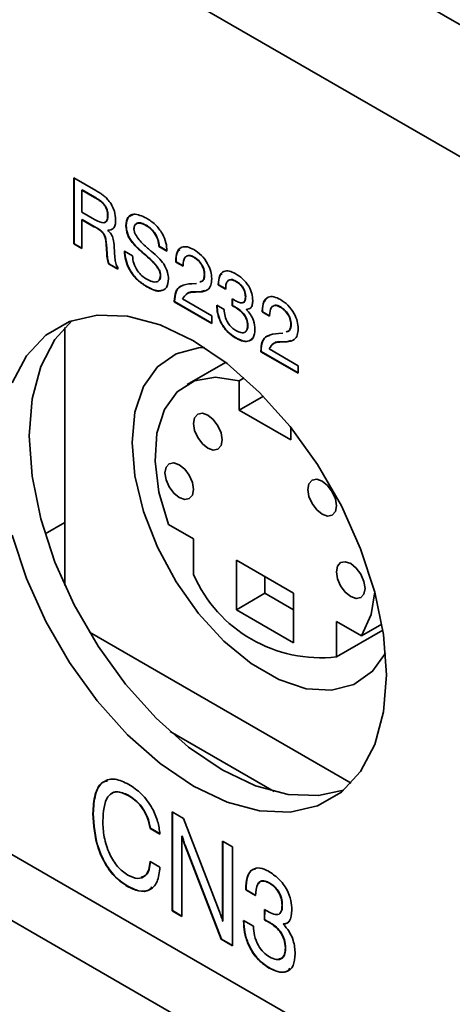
# Model space of a CAD drawing. Header units: millimetres. Extents: x 15 to 187, y 49 to 265.
# Tile 31 of 62: x 134 to 141, y 178 to 194. Entities that reach past the tile are written whole.
import ezdxf

# ---------------------------------------------------------------- set-up
doc = ezdxf.new("R2010")
doc.units = ezdxf.units.MM

msp = doc.modelspace()

# ---------------------------------------------------------------- linework, layer by layer
at = {"color": 7, "linetype": 'Continuous', "lineweight": 35}
for p, q in [((147.8764, 190.0712), (112.0497, 210.7536)), ((147.8764, 187.894), (110.1641, 209.6649)), ((106.3929, 196.0555), (151.6477, 169.9304)), ((106.3929, 194.9668), (151.6477, 168.8417)), ((147.8764, 172.1075), (110.1641, 193.8784)), ((134.7315, 191.4541), (135.0926, 191.2457)), ((134.7315, 190.3654), (134.7315, 191.4541)), ((134.7362, 190.3681), (134.7362, 191.4514)), ((134.8679, 191.2552), (134.8632, 191.2525)), ((134.8632, 191.2525), (134.8632, 190.8896)), ((135.0724, 191.1317), (134.8632, 191.2525)), ((135.0771, 191.1344), (134.8679, 191.2552)), ((135.0771, 191.1344), (135.0724, 191.1317)), ((134.8632, 190.8896), (135.0724, 190.7688)), ((134.8692, 190.7659), (134.8645, 190.7632)), ((134.8645, 190.7632), (134.8645, 190.2886)), ((135.0628, 190.6487), (134.8645, 190.7632)), ((135.0675, 190.6515), (134.8692, 190.7659)), ((135.2922, 190.8364), (135.2875, 190.8337)), ((135.0675, 190.6515), (135.0628, 190.6487)), ((135.2947, 190.5927), (135.29, 190.59)), ((135.5944, 190.6685), (135.5897, 190.6658)), ((135.9251, 190.6728), (135.9204, 190.6701)), ((134.7362, 190.3681), (134.7315, 190.3654)), ((134.8645, 190.2886), (134.7315, 190.3654)), ((134.8645, 190.2941), (134.7362, 190.3681)), ((135.2681, 190.3581), (135.2634, 190.3554)), ((135.2745, 190.2046), (135.2634, 190.3554)), ((135.2792, 190.2073), (135.2681, 190.3581)), ((135.3963, 190.3238), (135.408, 190.1343)), ((136.1384, 190.3257), (136.1336, 190.323)), ((136.2666, 190.2469), (136.1336, 190.323)), ((136.2713, 190.2496), (136.1384, 190.3257)), ((135.2792, 190.2073), (135.2745, 190.2046)), ((135.2745, 190.2), (135.2745, 190.2046)), ((135.2792, 190.2027), (135.2745, 190.2)), ((135.2792, 190.2027), (135.2792, 190.2073)), ((135.5655, 190.2468), (135.6985, 190.1701)), ((135.9123, 190.1854), (135.9076, 190.1826)), ((135.9334, 190.1675), (135.9287, 190.1648)), ((136.7116, 190.149), (136.7068, 190.1463)), ((135.3081, 190.038), (135.3034, 190.0353)), ((135.4568, 189.9467), (135.3034, 190.0353)), ((135.4568, 189.9522), (135.3081, 190.038)), ((135.4568, 189.9775), (135.4568, 189.9467)), ((136.4164, 190.0863), (136.4117, 190.0836)), ((136.4117, 190.0655), (136.4117, 190.0836)), ((136.4164, 190.0682), (136.4117, 190.0655)), ((136.5325, 189.9957), (136.4117, 190.0655)), ((136.4164, 190.0682), (136.4164, 190.0863)), ((136.5325, 190.0011), (136.4164, 190.0682)), ((136.5325, 190.0079), (136.5325, 189.9957)), ((136.1625, 189.8496), (136.1578, 189.8469)), ((136.8878, 189.8637), (136.8831, 189.8609)), ((135.937, 189.661), (135.9323, 189.6582)), ((136.6776, 189.7087), (136.7529, 189.7138)), ((137.1174, 189.6988), (137.1127, 189.6961)), ((137.1127, 189.6887), (137.1127, 189.6961)), ((137.1174, 189.6914), (137.1127, 189.6887)), ((137.2336, 189.6189), (137.1127, 189.6887)), ((137.1174, 189.6914), (137.1174, 189.6988)), ((137.2383, 189.6216), (137.1174, 189.6914)), ((137.4088, 189.7465), (137.4041, 189.7438)), ((136.5242, 189.4561), (137.0039, 189.1792)), ((136.7422, 189.573), (136.7374, 189.5703)), ((136.8126, 189.5718), (136.7374, 189.5703)), ((136.8173, 189.5746), (136.7422, 189.573)), ((136.8173, 189.5746), (136.8126, 189.5718)), ((136.8848, 189.5955), (136.8173, 189.5746)), ((137.3416, 189.3439), (137.3422, 189.4598)), ((137.3463, 189.3466), (137.3469, 189.4568)), ((137.5647, 189.4949), (137.5599, 189.4922)), ((136.3922, 189.4207), (136.3875, 189.4179)), ((136.3875, 189.4094), (136.3875, 189.4179)), ((136.3922, 189.4122), (136.3875, 189.4094)), ((137.0039, 189.0536), (136.3875, 189.4094)), ((136.3922, 189.4122), (136.3922, 189.4207)), ((137.0039, 189.059), (136.3922, 189.4122)), ((137.0885, 189.3537), (137.2094, 189.2839)), ((137.0885, 189.346), (137.0885, 189.3537)), ((137.0933, 189.3488), (137.0885, 189.346)), ((137.0933, 189.3488), (137.0933, 189.3509)), ((137.3463, 189.3466), (137.3416, 189.3439)), ((137.346, 189.342), (137.3416, 189.3439)), ((137.3507, 189.3447), (137.346, 189.342)), ((137.3507, 189.3447), (137.3463, 189.3466)), ((137.4111, 189.3125), (137.4064, 189.3097)), ((137.5779, 189.2869), (137.5732, 189.2841)), ((138.1379, 189.3256), (138.1331, 189.3229)), ((137.0039, 189.1792), (137.0039, 189.0536)), ((137.8427, 189.2629), (137.838, 189.2602)), ((137.838, 189.2421), (137.838, 189.2602)), ((137.8427, 189.2448), (137.838, 189.2421)), ((137.9588, 189.1723), (137.838, 189.2421)), ((137.8427, 189.2448), (137.8427, 189.2629)), ((137.9588, 189.1777), (137.8427, 189.2448)), ((137.9588, 189.1845), (137.9588, 189.1723)), ((134.5828, 188.9885), (134.5828, 184.7282)), ((137.6009, 189.0247), (137.5962, 189.022)), ((138.3141, 189.0403), (138.3094, 189.0375)), ((137.3971, 188.8181), (137.3924, 188.8153)), ((138.1039, 188.8853), (138.1792, 188.8904)), ((138.1685, 188.7496), (138.1637, 188.7469)), ((138.2389, 188.7485), (138.1637, 188.7469)), ((138.2436, 188.7512), (138.1685, 188.7496)), ((138.2436, 188.7512), (138.2389, 188.7485)), ((138.3111, 188.7721), (138.2436, 188.7512)), ((137.8185, 188.5973), (137.8138, 188.5945)), ((137.8138, 188.586), (137.8138, 188.5945)), ((137.8185, 188.5888), (137.8138, 188.586)), ((138.4302, 188.2302), (137.8138, 188.586)), ((137.8185, 188.5888), (137.8185, 188.5973)), ((138.4302, 188.2356), (137.8185, 188.5888)), ((137.9505, 188.6327), (138.4302, 188.3558)), ((137.229, 188.4106), (136.5994, 188.0471)), ((138.4302, 188.3558), (138.4302, 188.2302)), ((137.4584, 188.1069), (137.5389, 188.1533)), ((137.4584, 187.6206), (137.4584, 188.1069)), ((137.4584, 187.6206), (137.8558, 187.85)), ((138.3069, 187.1308), (137.4584, 187.6206)), ((138.3069, 187.1308), (138.3069, 187.3385)), ((134.2574, 185.5814), (134.5828, 185.7692)), ((136.7042, 185.4975), (136.291, 185.736)), ((136.7042, 184.9108), (136.7042, 185.4975)), ((138.3541, 184.5995), (137.4113, 185.1438)), ((137.4113, 185.1438), (137.4113, 184.3272)), ((137.8827, 184.8716), (137.8827, 184.5993)), ((137.8827, 184.5993), (137.4113, 184.3272)), ((137.8827, 184.5993), (138.3541, 184.3272)), ((138.3541, 183.7829), (138.3541, 184.5995)), ((137.4113, 184.3272), (138.3541, 183.7829)), ((139.0612, 184.1368), (139.4743, 183.8983)), ((139.0612, 183.5501), (139.0612, 184.1368)), ((139.4743, 183.8983), (139.8105, 184.0924)), ((134.9872, 183.9574), (139.3011, 181.467)), ((139.0612, 183.5501), (139.827, 183.9921)), ((136.318, 182.3182), (138.0331, 181.3281)), ((135.6318, 181.267), (135.6271, 181.2643)), ((135.0499, 180.9686), (135.0452, 180.9658)), ((136.3506, 180.9931), (136.5382, 180.8849)), ((136.3506, 179.36), (136.3506, 180.9931)), ((136.3553, 179.3628), (136.3553, 180.9904)), ((136.5382, 180.8849), (137.1274, 179.3585)), ((135.9927, 180.7236), (135.988, 180.7209)), ((136.1512, 180.6267), (135.988, 180.7209)), ((136.1559, 180.6294), (135.9927, 180.7236)), ((136.5185, 180.5922), (136.5138, 180.5894)), ((136.5138, 180.5894), (136.5138, 179.2658)), ((137.1846, 180.5117), (137.3478, 180.4175)), ((137.1846, 179.188), (137.1846, 180.5117)), ((136.5655, 180.4443), (136.5608, 180.4416)), ((137.1623, 178.8915), (136.5608, 180.4416)), ((137.167, 178.8942), (136.5655, 180.4443)), ((137.1893, 179.1908), (137.1893, 180.5089)), ((137.3478, 180.4175), (137.3478, 178.7844)), ((135.988, 180.1765), (136.1512, 180.0823)), ((135.6202, 179.7662), (135.6155, 179.7635)), ((137.5701, 179.7195), (137.5654, 179.7167)), ((137.5654, 179.7056), (137.5654, 179.7167)), ((137.5701, 179.7083), (137.5654, 179.7056)), ((137.7286, 179.6114), (137.5654, 179.7056)), ((137.5701, 179.7083), (137.5701, 179.7195)), ((137.7333, 179.6141), (137.5701, 179.7083)), ((137.9608, 179.8178), (137.956, 179.8151)), ((137.8725, 179.2094), (137.8733, 179.3832)), ((137.8772, 179.2121), (137.878, 179.3803)), ((138.1684, 179.4555), (138.1637, 179.4528)), ((136.3553, 179.3628), (136.3506, 179.36)), ((136.5138, 179.2658), (136.3506, 179.36)), ((136.5138, 179.2713), (136.3553, 179.3628)), ((137.8772, 179.2121), (137.8725, 179.2094)), ((137.8831, 179.2096), (137.8772, 179.2121)), ((137.1893, 179.1908), (137.1846, 179.188)), ((137.5291, 179.2031), (137.6923, 179.1089)), ((137.5291, 179.1917), (137.5291, 179.2031)), ((137.5338, 179.1944), (137.5291, 179.1917)), ((137.5338, 179.1944), (137.5338, 179.2004)), ((137.8784, 179.2069), (137.8725, 179.2094)), ((137.8831, 179.2096), (137.8784, 179.2069)), ((137.9653, 179.1661), (137.9606, 179.1634)), ((138.1882, 179.1434), (138.1835, 179.1407)), ((137.167, 178.8942), (137.1623, 178.8915)), ((137.3478, 178.7844), (137.1623, 178.8915)), ((137.3478, 178.7898), (137.167, 178.8942)), ((138.2228, 178.7502), (138.2181, 178.7475)), ((137.9457, 178.4237), (137.941, 178.421))]:
    msp.add_line(p, q, dxfattribs=at)
at = {"color": 7, "linetype": 'Continuous', "lineweight": 35, "flags": 128}
for points in [[(136.7042, 181.415), (137.2567, 181.1519), (137.7925, 181.0084), (138.2952, 180.9889), (138.7495, 181.0939), (139.1417, 181.3204), (139.4598, 181.6614), (139.6942, 182.1066), (139.8378, 182.6424), (139.8861, 183.2526), (139.8378, 183.9185), (139.6942, 184.6201), (139.4598, 185.3359), (139.1417, 186.0442), (138.7495, 186.7235), (138.2952, 187.3532), (137.7925, 187.914), (137.2567, 188.3891), (136.7042, 188.7639), (136.1516, 189.0271), (135.6159, 189.1706), (135.1132, 189.1901), (134.6588, 189.085), (134.2666, 188.8585), (133.9485, 188.5175), (133.7141, 188.0723)], [(134.7024, 189.1013), (134.4199, 188.7896), (134.1855, 188.3445), (134.0419, 187.8087), (133.9936, 187.1985), (134.0419, 186.5326), (134.1855, 185.831), (134.4199, 185.1152), (134.738, 184.4069), (135.1302, 183.7276), (135.5846, 183.0979), (136.0873, 182.537), (136.623, 182.062), (137.1756, 181.6872), (137.7281, 181.424), (138.2639, 181.2805), (138.7666, 181.261), (139.1773, 181.3498)], [(136.8842, 188.6541), (136.7867, 188.6491), (136.4159, 188.5521), (136.1093, 188.3358), (135.8802, 188.0098), (135.7385, 187.5883), (135.6906, 187.0897), (135.7385, 186.5357), (135.8802, 185.9507), (136.1093, 185.3602), (136.4159, 184.7899), (136.7867, 184.2648), (137.2053, 183.8079), (137.6535, 183.4391), (138.1118, 183.1746), (138.56, 183.0258), (138.9787, 182.9994), (139.3494, 183.0964), (139.6561, 183.3126), (139.8716, 183.6119)], [(136.291, 185.736), (136.1344, 186.271), (136.0694, 186.7826), (136.0995, 187.2439), (136.2231, 187.6307), (136.4338, 187.9228), (136.7205, 188.1049), (137.0681, 188.1673), (137.4584, 188.1069)], [(137.1756, 187.1306), (137.1576, 187.2452), (137.1065, 187.363), (137.0301, 187.4661), (136.9399, 187.5389), (136.8497, 187.5702), (136.7732, 187.5554), (136.7221, 187.4966), (136.7042, 187.4028), (136.7221, 187.2883), (136.7732, 187.1705), (136.8497, 187.0673), (136.9399, 186.9945), (137.0301, 186.9632), (137.1065, 186.978), (137.1576, 187.0368), (137.1756, 187.1306)], [(136.7042, 186.3141), (136.6862, 186.4286), (136.6351, 186.5464), (136.5587, 186.6495), (136.4685, 186.7223), (136.3783, 186.7537), (136.3018, 186.7388), (136.2507, 186.68), (136.2328, 186.5862), (136.2507, 186.4717), (136.3018, 186.3539), (136.3783, 186.2507), (136.4685, 186.1779), (136.5587, 186.1466), (136.6351, 186.1615), (136.6862, 186.2203), (136.7042, 186.3141)], [(139.0612, 186.0421), (139.0432, 186.1566), (138.9921, 186.2744), (138.9157, 186.3776), (138.8255, 186.4503), (138.7353, 186.4817), (138.6588, 186.4668), (138.6077, 186.408), (138.5898, 186.3142), (138.6077, 186.1997), (138.6588, 186.0819), (138.7353, 185.9788), (138.8255, 185.906), (138.9157, 185.8746), (138.9921, 185.8895), (139.0432, 185.9483), (139.0612, 186.0421)], [(133.7141, 185.5589), (133.9485, 184.8431), (134.2666, 184.1348), (134.6588, 183.4554), (135.1132, 182.8258), (135.6159, 182.2649), (136.1516, 181.7898), (136.7042, 181.415)], [(139.5326, 184.6812), (139.5146, 184.7958), (139.4636, 184.9136), (139.3871, 185.0167), (139.2969, 185.0895), (139.2067, 185.1208), (139.1302, 185.106), (139.0791, 185.0472), (139.0612, 184.9534), (139.0791, 184.8389), (139.1302, 184.7211), (139.2067, 184.6179), (139.2969, 184.5451), (139.3871, 184.5138), (139.4636, 184.5286), (139.5146, 184.5874), (139.5326, 184.6812)], [(139.6927, 184.6258), (139.631, 184.2525), (139.4743, 183.8983)]]:
    msp.add_lwpolyline(points, dxfattribs=at)
at = {"color": 7, "linetype": 'Continuous', "lineweight": 35}
msp.add_arc((138.8026, 185.824), 2.2885, 203.51756, 276.48782, dxfattribs=at)
for points, knots in [([(135.0926, 191.2457), (135.1165, 191.2316), (135.156, 191.2085), (135.2106, 191.1721), (135.2565, 191.1353), (135.2847, 191.1042), (135.2989, 191.0886)], [0, 0, 0, 0, 0.34020057, 0.56029865, 0.78016673, 1, 1, 1, 1]), ([(135.2875, 190.8337), (135.2859, 190.8643), (135.2833, 190.9103), (135.2553, 190.9773), (135.19, 191.0634), (135.1247, 191.1014), (135.0724, 191.1317)], [0, 0, 0, 0, 0.2499136, 0.3751179, 0.5002848, 1, 1, 1, 1]), ([(135.2922, 190.8364), (135.2906, 190.867), (135.288, 190.913), (135.2601, 190.98), (135.1947, 191.0661), (135.1294, 191.1041), (135.0771, 191.1344)], [0, 0, 0, 0, 0.2499136, 0.3751179, 0.5002848, 1, 1, 1, 1]), ([(135.2989, 191.0886), (135.3199, 191.0604), (135.3618, 191.0041), (135.4109, 190.8853), (135.4169, 190.8071), (135.4205, 190.7593)], [0, 0, 0, 0, 0.280382, 0.560589, 1, 1, 1, 1]), ([(135.0724, 190.7688), (135.1266, 190.7387), (135.1944, 190.701), (135.2569, 190.722), (135.2835, 190.7599), (135.2859, 190.8042), (135.2875, 190.8337)], [0, 0, 0, 0, 0.4986779, 0.6240625, 0.7495587, 1, 1, 1, 1]), ([(135.2371, 190.7192), (135.2451, 190.7212), (135.2637, 190.726), (135.2879, 190.7632), (135.2905, 190.8072), (135.2922, 190.8364)], [0, 0, 0, 0, 0.2004604, 0.4673643, 1, 1, 1, 1]), ([(135.4205, 190.7593), (135.419, 190.7318), (135.4159, 190.6766), (135.3782, 190.6025), (135.3234, 190.5947), (135.29, 190.59)], [0, 0, 0, 0, 0.2811417, 0.5617649, 1, 1, 1, 1]), ([(135.5897, 190.6658), (135.5957, 190.7157), (135.6077, 190.8157), (135.7368, 190.8792), (135.8558, 190.8245), (135.9285, 190.791)], [0, 0, 0, 0, 0.2800815, 0.5602487, 1, 1, 1, 1]), ([(135.5944, 190.6685), (135.5996, 190.7204), (135.6089, 190.8147), (135.6766, 190.8367), (135.707, 190.8466)], [0, 0, 0, 0, 0.5504027, 1, 1, 1, 1]), ([(135.9285, 190.791), (135.9766, 190.7597), (136.0724, 190.6974), (136.1909, 190.5458), (136.2576, 190.3827), (136.2636, 190.2922), (136.2666, 190.2469)], [0, 0, 0, 0, 0.2806505, 0.5597011, 0.7794924, 1, 1, 1, 1]), ([(135.2634, 190.3554), (135.2609, 190.3855), (135.2572, 190.4307), (135.241, 190.496), (135.1818, 190.5889), (135.1157, 190.6221), (135.0628, 190.6487)], [0, 0, 0, 0, 0.25103672, 0.37642968, 0.50033253, 1, 1, 1, 1]), ([(135.2681, 190.3581), (135.2656, 190.3883), (135.2619, 190.4334), (135.2457, 190.4987), (135.1865, 190.5916), (135.1205, 190.6248), (135.0675, 190.6515)], [0, 0, 0, 0, 0.25103672, 0.37642968, 0.50033253, 1, 1, 1, 1]), ([(135.29, 190.59), (135.3102, 190.5699), (135.3504, 190.5298), (135.3904, 190.4275), (135.394, 190.3632), (135.3963, 190.3238)], [0, 0, 0, 0, 0.2800074, 0.5582758, 1, 1, 1, 1]), ([(135.9076, 190.1826), (135.8335, 190.2459), (135.7409, 190.325), (135.6456, 190.4522), (135.5989, 190.5502), (135.5934, 190.6196), (135.5897, 190.6658)], [0, 0, 0, 0, 0.5009429, 0.6261882, 0.7512681, 1, 1, 1, 1]), ([(135.9123, 190.1854), (135.8382, 190.2486), (135.7456, 190.3278), (135.6503, 190.4549), (135.6036, 190.553), (135.5981, 190.6223), (135.5944, 190.6685)], [0, 0, 0, 0, 0.5009429, 0.6261882, 0.7512681, 1, 1, 1, 1]), ([(135.9204, 190.6701), (135.8944, 190.6835), (135.8424, 190.7102), (135.7754, 190.7128), (135.7294, 190.6791), (135.7249, 190.6342), (135.7227, 190.6117)], [0, 0, 0, 0, 0.2810068, 0.5608592, 0.7803651, 1, 1, 1, 1]), ([(135.7227, 190.6117), (135.724, 190.5967), (135.7267, 190.5667), (135.7543, 190.502), (135.8265, 190.4028), (135.898, 190.3391), (135.9457, 190.2967)], [0, 0, 0, 0, 0.1247901, 0.2498143, 0.4994931, 1, 1, 1, 1]), ([(135.9251, 190.6728), (135.8994, 190.6858), (135.848, 190.7117), (135.7846, 190.7189), (135.7621, 190.6957), (135.7548, 190.6881)], [0, 0, 0, 0, 0.4037948, 0.8059308, 1, 1, 1, 1]), ([(136.1336, 190.323), (136.1296, 190.3603), (136.1214, 190.4348), (136.0643, 190.546), (135.9918, 190.6246), (135.9442, 190.6549), (135.9204, 190.6701)], [0, 0, 0, 0, 0.28026567, 0.55888712, 0.77909559, 1, 1, 1, 1]), ([(136.1384, 190.3257), (136.1343, 190.363), (136.1261, 190.4375), (136.069, 190.5487), (135.9965, 190.6273), (135.949, 190.6576), (135.9251, 190.6728)], [0, 0, 0, 0, 0.28026567, 0.55888712, 0.77909559, 1, 1, 1, 1]), ([(135.9457, 190.2967), (135.9552, 190.2885), (135.9721, 190.2737), (135.9891, 190.2592), (135.9965, 190.2528)], [0, 0, 0, 0, 0.5599994, 1, 1, 1, 1]), ([(136.4117, 190.0836), (136.415, 190.1345), (136.4215, 190.236), (136.4971, 190.3182), (136.6022, 190.3241), (136.6738, 190.2882), (136.7097, 190.2703)], [0, 0, 0, 0, 0.2804511, 0.5593623, 0.779308, 1, 1, 1, 1]), ([(136.4164, 190.0863), (136.4175, 190.1401), (136.4192, 190.2206), (136.4623, 190.2577), (136.4767, 190.2701)], [0, 0, 0, 0, 0.6682302, 1, 1, 1, 1]), ([(136.7097, 190.2703), (136.7518, 190.2424), (136.8358, 190.1867), (136.9371, 190.0513), (136.9961, 189.9091), (137.0013, 189.8298), (137.0039, 189.7901)], [0, 0, 0, 0, 0.2804405, 0.5596806, 0.7795919, 1, 1, 1, 1]), ([(135.3034, 190.0353), (135.2948, 190.067), (135.2795, 190.1238), (135.276, 190.1767), (135.2745, 190.2)], [0, 0, 0, 0, 0.5584111, 1, 1, 1, 1]), ([(135.3081, 190.038), (135.2995, 190.0697), (135.2842, 190.1265), (135.2807, 190.1794), (135.2792, 190.2027)], [0, 0, 0, 0, 0.5584111, 1, 1, 1, 1]), ([(135.408, 190.1343), (135.4101, 190.1056), (135.4129, 190.0656), (135.4327, 190.0088), (135.4487, 189.9879), (135.4568, 189.9775)], [0, 0, 0, 0, 0.5606769, 0.7806542, 1, 1, 1, 1]), ([(135.9323, 189.6582), (135.8804, 189.6918), (135.7769, 189.7586), (135.6477, 189.9226), (135.5784, 190.0988), (135.5698, 190.1974), (135.5655, 190.2468)], [0, 0, 0, 0, 0.2806572, 0.5594293, 0.7792976, 1, 1, 1, 1]), ([(135.937, 189.661), (135.8851, 189.6945), (135.7816, 189.7614), (135.6524, 189.9253), (135.5831, 190.1016), (135.5746, 190.2002), (135.5703, 190.2496)], [0, 0, 0, 0, 0.2806572, 0.5594293, 0.7792976, 1, 1, 1, 1]), ([(135.6985, 190.1701), (135.7022, 190.1289), (135.7096, 190.0467), (135.7739, 189.9236), (135.8534, 189.8348), (135.9062, 189.8007), (135.9327, 189.7836)], [0, 0, 0, 0, 0.2799175, 0.5588303, 0.7791028, 1, 1, 1, 1]), ([(135.9287, 190.1648), (135.9248, 190.168), (135.9177, 190.1738), (135.9107, 190.1799), (135.9076, 190.1826)], [0, 0, 0, 0, 0.5600021, 1, 1, 1, 1]), ([(135.9334, 190.1675), (135.9295, 190.1707), (135.9224, 190.1765), (135.9154, 190.1827), (135.9123, 190.1854)], [0, 0, 0, 0, 0.5600021, 1, 1, 1, 1]), ([(136.1578, 189.8469), (136.1563, 189.8622), (136.1532, 189.8928), (136.1235, 189.9581), (136.0495, 190.0571), (135.977, 190.1217), (135.9287, 190.1648)], [0, 0, 0, 0, 0.12467409, 0.24960457, 0.49932634, 1, 1, 1, 1]), ([(136.1625, 189.8496), (136.161, 189.8649), (136.158, 189.8955), (136.1282, 189.9609), (136.0542, 190.0598), (135.9818, 190.1244), (135.9334, 190.1675)], [0, 0, 0, 0, 0.12467409, 0.24960457, 0.49932634, 1, 1, 1, 1]), ([(135.9965, 190.2528), (135.999, 190.2507), (136.0035, 190.247), (136.008, 190.243), (136.0099, 190.2413)], [0, 0, 0, 0, 0.5599395, 1, 1, 1, 1]), ([(136.0099, 190.2413), (136.05, 190.2077), (136.1213, 190.1478), (136.185, 190.0697), (136.213, 190.0353)], [0, 0, 0, 0, 0.5609071, 1, 1, 1, 1]), ([(136.7068, 190.1463), (136.678, 190.1594), (136.6205, 190.1856), (136.5434, 190.14), (136.5367, 190.058), (136.5325, 190.0079)], [0, 0, 0, 0, 0.280567, 0.5602644, 1, 1, 1, 1]), ([(136.7116, 190.149), (136.6811, 190.1656), (136.6424, 190.1866), (136.6176, 190.17), (136.6123, 190.1665)], [0, 0, 0, 0, 0.7887777, 1, 1, 1, 1]), ([(136.8831, 189.8609), (136.8805, 189.8915), (136.8753, 189.9527), (136.8254, 190.0439), (136.7659, 190.1085), (136.7265, 190.1337), (136.7068, 190.1463)], [0, 0, 0, 0, 0.2796101, 0.55854797, 0.77904798, 1, 1, 1, 1]), ([(136.8878, 189.8637), (136.8852, 189.8943), (136.88, 189.9554), (136.8301, 190.0466), (136.7706, 190.1112), (136.7312, 190.1364), (136.7116, 190.149)], [0, 0, 0, 0, 0.2796101, 0.55854797, 0.77904798, 1, 1, 1, 1]), ([(136.213, 190.0353), (136.2383, 189.9881), (136.2836, 189.9034), (136.2886, 189.8229), (136.2908, 189.7874)], [0, 0, 0, 0, 0.55828426, 1, 1, 1, 1]), ([(136.2908, 189.7874), (136.2847, 189.7344), (136.2725, 189.6284), (136.1349, 189.563), (136.0092, 189.6221), (135.9323, 189.6582)], [0, 0, 0, 0, 0.2800099, 0.560069, 1, 1, 1, 1]), ([(135.9327, 189.7836), (135.9622, 189.7682), (136.0212, 189.7375), (136.098, 189.732), (136.1504, 189.7703), (136.1553, 189.8214), (136.1578, 189.8469)], [0, 0, 0, 0, 0.2811235, 0.5609486, 0.7803381, 1, 1, 1, 1]), ([(136.1325, 189.7668), (136.1382, 189.7707), (136.1599, 189.7851), (136.1614, 189.8223), (136.1625, 189.8496)], [0, 0, 0, 0, 0.2661277, 1, 1, 1, 1]), ([(136.8071, 189.7374), (136.8249, 189.7416), (136.8576, 189.7494), (136.8791, 189.8013), (136.8817, 189.841), (136.8831, 189.8609)], [0, 0, 0, 0, 0.37264361, 0.68625094, 1, 1, 1, 1]), ([(136.8118, 189.7401), (136.8296, 189.7443), (136.8623, 189.7522), (136.8839, 189.804), (136.8865, 189.8438), (136.8878, 189.8637)], [0, 0, 0, 0, 0.37264361, 0.68625094, 1, 1, 1, 1]), ([(137.0039, 189.7901), (137.0012, 189.7524), (136.9958, 189.6772), (136.9329, 189.5887), (136.8582, 189.5782), (136.8126, 189.5718)], [0, 0, 0, 0, 0.2802912, 0.560216, 1, 1, 1, 1]), ([(137.1127, 189.6961), (137.116, 189.744), (137.1224, 189.8397), (137.1928, 189.9181), (137.2911, 189.9264), (137.3587, 189.8928), (137.3926, 189.876)], [0, 0, 0, 0, 0.2803906, 0.559399, 0.7793652, 1, 1, 1, 1]), ([(137.1174, 189.6988), (137.1186, 189.7494), (137.1205, 189.8253), (137.1608, 189.8611), (137.1743, 189.873)], [0, 0, 0, 0, 0.66684579, 1, 1, 1, 1]), ([(137.4041, 189.7438), (137.3763, 189.7575), (137.3208, 189.7848), (137.2595, 189.7572), (137.2364, 189.6921), (137.2345, 189.6433), (137.2336, 189.6189)], [0, 0, 0, 0, 0.2802242, 0.5580012, 0.7786172, 1, 1, 1, 1]), ([(137.4088, 189.7465), (137.3797, 189.7631), (137.3399, 189.7857), (137.3129, 189.7702), (137.3057, 189.766)], [0, 0, 0, 0, 0.73317478, 1, 1, 1, 1]), ([(137.3926, 189.876), (137.4325, 189.8506), (137.512, 189.7999), (137.614, 189.6798), (137.6736, 189.5439), (137.6784, 189.4686), (137.6808, 189.4309)], [0, 0, 0, 0, 0.280903, 0.5601602, 0.7797064, 1, 1, 1, 1]), ([(136.1794, 189.6041), (136.1723, 189.5998), (136.1122, 189.5629), (136.0191, 189.615), (135.937, 189.661)], [0, 0, 0, 0, 0.1183645, 1, 1, 1, 1]), ([(136.3875, 189.4179), (136.3912, 189.4725), (136.3986, 189.5813), (136.5017, 189.6935), (136.6108, 189.7029), (136.6776, 189.7087)], [0, 0, 0, 0, 0.2799963, 0.5591981, 1, 1, 1, 1]), ([(136.3922, 189.4207), (136.3964, 189.4742), (136.4047, 189.5813), (136.4665, 189.6651), (136.5205, 189.6742), (136.5339, 189.6765)], [0, 0, 0, 0, 0.4303563, 0.8594916, 1, 1, 1, 1]), ([(137.5599, 189.4922), (137.5581, 189.5192), (137.5546, 189.5731), (137.5109, 189.6555), (137.4566, 189.7106), (137.4216, 189.7327), (137.4041, 189.7438)], [0, 0, 0, 0, 0.2799727, 0.5582824, 0.7787932, 1, 1, 1, 1]), ([(137.5647, 189.4949), (137.5629, 189.5219), (137.5593, 189.5758), (137.5156, 189.6582), (137.4613, 189.7133), (137.4264, 189.7354), (137.4088, 189.7465)], [0, 0, 0, 0, 0.2799727, 0.5582824, 0.7787932, 1, 1, 1, 1]), ([(136.7374, 189.5703), (136.6855, 189.5694), (136.5931, 189.5678), (136.5452, 189.4901), (136.5242, 189.4561)], [0, 0, 0, 0, 0.5626058, 1, 1, 1, 1]), ([(136.7422, 189.573), (136.688, 189.5759), (136.6226, 189.5794), (136.5874, 189.5313), (136.5814, 189.523)], [0, 0, 0, 0, 0.8287257, 1, 1, 1, 1]), ([(137.3422, 189.4598), (137.3492, 189.4553), (137.3618, 189.4472), (137.3744, 189.4399), (137.38, 189.4367)], [0, 0, 0, 0, 0.5599977, 1, 1, 1, 1]), ([(137.38, 189.4367), (137.4017, 189.4249), (137.4451, 189.4013), (137.499, 189.3877), (137.5332, 189.4002), (137.5562, 189.4308), (137.5584, 189.4677), (137.5599, 189.4922)], [0, 0, 0, 0, 0.2507958, 0.5005317, 0.6255696, 0.7505786, 1, 1, 1, 1]), ([(137.5179, 189.398), (137.5245, 189.3998), (137.5398, 189.404), (137.5606, 189.4341), (137.563, 189.4706), (137.5647, 189.4949)], [0, 0, 0, 0, 0.1986601, 0.466199, 1, 1, 1, 1]), ([(137.838, 189.2602), (137.8413, 189.3111), (137.8478, 189.4126), (137.9234, 189.4948), (138.0285, 189.5007), (138.1001, 189.4648), (138.136, 189.4469)], [0, 0, 0, 0, 0.2804511, 0.5593623, 0.779308, 1, 1, 1, 1]), ([(137.8427, 189.2629), (137.8438, 189.3167), (137.8455, 189.3972), (137.8886, 189.4344), (137.903, 189.4467)], [0, 0, 0, 0, 0.6682302, 1, 1, 1, 1]), ([(138.136, 189.4469), (138.1781, 189.419), (138.2621, 189.3633), (138.3634, 189.2279), (138.4224, 189.0857), (138.4276, 189.0064), (138.4302, 188.9667)], [0, 0, 0, 0, 0.2804405, 0.5596806, 0.7795919, 1, 1, 1, 1]), ([(137.3924, 188.8153), (137.3465, 188.8463), (137.2549, 188.9082), (137.1496, 189.0633), (137.0953, 189.2177), (137.0908, 189.3032), (137.0885, 189.346)], [0, 0, 0, 0, 0.280115, 0.5590167, 0.7791969, 1, 1, 1, 1]), ([(137.3971, 188.8181), (137.3512, 188.8491), (137.2596, 188.911), (137.1543, 189.0661), (137.1, 189.2205), (137.0955, 189.3059), (137.0933, 189.3488)], [0, 0, 0, 0, 0.280115, 0.5590167, 0.7791969, 1, 1, 1, 1]), ([(137.2094, 189.2839), (137.212, 189.2478), (137.2171, 189.1758), (137.2638, 189.0637), (137.3336, 188.98), (137.3807, 188.9494), (137.4043, 188.9341)], [0, 0, 0, 0, 0.2806915, 0.5594019, 0.7792757, 1, 1, 1, 1]), ([(137.4064, 189.3097), (137.3951, 189.316), (137.375, 189.327), (137.3548, 189.3374), (137.346, 189.342)], [0, 0, 0, 0, 0.5599861, 1, 1, 1, 1]), ([(137.4111, 189.3125), (137.3998, 189.3187), (137.3797, 189.3298), (137.3595, 189.3402), (137.3507, 189.3447)], [0, 0, 0, 0, 0.5599861, 1, 1, 1, 1]), ([(137.5962, 189.022), (137.5934, 189.0538), (137.5879, 189.1174), (137.5149, 189.2378), (137.4476, 189.2824), (137.4064, 189.3097)], [0, 0, 0, 0, 0.2802531, 0.5596856, 1, 1, 1, 1]), ([(137.6009, 189.0247), (137.5981, 189.0565), (137.5926, 189.1201), (137.5196, 189.2405), (137.4523, 189.2851), (137.4111, 189.3125)], [0, 0, 0, 0, 0.2802531, 0.5596856, 1, 1, 1, 1]), ([(137.6808, 189.4309), (137.6796, 189.4076), (137.6772, 189.3609), (137.6477, 189.2954), (137.6014, 189.2884), (137.5732, 189.2841)], [0, 0, 0, 0, 0.2814183, 0.5622336, 1, 1, 1, 1]), ([(137.5732, 189.2841), (137.597, 189.2579), (137.6446, 189.2055), (137.706, 189.0834), (137.7129, 189.0014), (137.7171, 188.9513)], [0, 0, 0, 0, 0.2808991, 0.5611056, 1, 1, 1, 1]), ([(138.1331, 189.3229), (138.1043, 189.336), (138.0468, 189.3622), (137.9697, 189.3166), (137.963, 189.2346), (137.9588, 189.1845)], [0, 0, 0, 0, 0.280567, 0.5602644, 1, 1, 1, 1]), ([(138.1379, 189.3256), (138.1074, 189.3422), (138.0687, 189.3632), (138.0439, 189.3467), (138.0386, 189.3432)], [0, 0, 0, 0, 0.7887777, 1, 1, 1, 1]), ([(138.3094, 189.0375), (138.3068, 189.0681), (138.3016, 189.1293), (138.2517, 189.2205), (138.1922, 189.2851), (138.1528, 189.3103), (138.1331, 189.3229)], [0, 0, 0, 0, 0.2796101, 0.558548, 0.779048, 1, 1, 1, 1]), ([(138.3141, 189.0403), (138.3115, 189.0709), (138.3063, 189.132), (138.2564, 189.2232), (138.1969, 189.2878), (138.1575, 189.313), (138.1379, 189.3256)], [0, 0, 0, 0, 0.2796101, 0.558548, 0.779048, 1, 1, 1, 1]), ([(137.4043, 188.9341), (137.4317, 188.9203), (137.4862, 188.8928), (137.5538, 188.901), (137.5916, 188.9502), (137.5947, 188.998), (137.5962, 189.022)], [0, 0, 0, 0, 0.2806558, 0.559744, 0.7795108, 1, 1, 1, 1]), ([(137.5674, 188.9255), (137.5765, 188.9349), (137.5984, 188.9574), (137.6, 189), (137.6009, 189.0247)], [0, 0, 0, 0, 0.4191749, 1, 1, 1, 1]), ([(138.2334, 188.914), (138.2512, 188.9182), (138.2839, 188.9261), (138.3054, 188.9779), (138.308, 189.0177), (138.3094, 189.0375)], [0, 0, 0, 0, 0.37264361, 0.68625094, 1, 1, 1, 1]), ([(138.2381, 188.9167), (138.2559, 188.921), (138.2887, 188.9288), (138.3102, 188.9806), (138.3128, 189.0204), (138.3141, 189.0403)], [0, 0, 0, 0, 0.37264361, 0.68625094, 1, 1, 1, 1]), ([(138.4302, 188.9667), (138.4275, 188.9291), (138.4221, 188.8539), (138.3592, 188.7653), (138.2845, 188.7548), (138.2389, 188.7485)], [0, 0, 0, 0, 0.2802912, 0.560216, 1, 1, 1, 1]), ([(137.7171, 188.9513), (137.712, 188.9017), (137.7018, 188.8024), (137.6075, 188.7481), (137.499, 188.7603), (137.428, 188.797), (137.3924, 188.8153)], [0, 0, 0, 0, 0.2793607, 0.558332, 0.7789141, 1, 1, 1, 1]), ([(137.6736, 188.8081), (137.6514, 188.7878), (137.6071, 188.7475), (137.5028, 188.7641), (137.4324, 188.8001), (137.3971, 188.8181)], [0, 0, 0, 0, 0.3350616, 0.6671516, 1, 1, 1, 1]), ([(137.8138, 188.5945), (137.8175, 188.6491), (137.8249, 188.758), (137.928, 188.8701), (138.0371, 188.8795), (138.1039, 188.8853)], [0, 0, 0, 0, 0.2799963, 0.5591981, 1, 1, 1, 1]), ([(137.8185, 188.5973), (137.8227, 188.6509), (137.831, 188.7579), (137.8928, 188.8417), (137.9468, 188.8509), (137.9602, 188.8531)], [0, 0, 0, 0, 0.4303563, 0.8594916, 1, 1, 1, 1]), ([(138.1637, 188.7469), (138.1118, 188.746), (138.0194, 188.7444), (137.9715, 188.6667), (137.9505, 188.6327)], [0, 0, 0, 0, 0.5626058, 1, 1, 1, 1]), ([(138.1685, 188.7496), (138.1143, 188.7525), (138.0489, 188.756), (138.0137, 188.7079), (138.0077, 188.6996)], [0, 0, 0, 0, 0.8287257, 1, 1, 1, 1]), ([(135.0452, 180.9658), (135.051, 181.0754), (135.0626, 181.2941), (135.1953, 181.5026), (135.4059, 181.557), (135.5599, 181.4837), (135.637, 181.447)], [0, 0, 0, 0, 0.2808116, 0.5602862, 0.7798963, 1, 1, 1, 1]), ([(135.0499, 180.9686), (135.0568, 181.0756), (135.0705, 181.2893), (135.1652, 181.4849), (135.2669, 181.5009), (135.2865, 181.504)], [0, 0, 0, 0, 0.4477515, 0.8933709, 1, 1, 1, 1]), ([(135.6271, 181.2643), (135.5595, 181.2945), (135.4579, 181.3399), (135.3515, 181.3035), (135.2301, 181.1881), (135.218, 180.9969), (135.2084, 180.8442)], [0, 0, 0, 0, 0.2496075, 0.3753753, 0.501244, 1, 1, 1, 1]), ([(135.6318, 181.267), (135.5648, 181.2964), (135.464, 181.3407), (135.3689, 181.314), (135.3409, 181.2847), (135.3322, 181.2756)], [0, 0, 0, 0, 0.5780154, 0.8692555, 1, 1, 1, 1]), ([(135.637, 181.447), (135.7083, 181.3993), (135.8507, 181.3041), (136.0214, 181.0732), (136.1228, 180.8344), (136.1417, 180.696), (136.1512, 180.6267)], [0, 0, 0, 0, 0.2801497, 0.5593835, 0.7794726, 1, 1, 1, 1]), ([(135.988, 180.7209), (135.9759, 180.7815), (135.9517, 180.9026), (135.8542, 181.072), (135.7394, 181.1926), (135.6645, 181.2404), (135.6271, 181.2643)], [0, 0, 0, 0, 0.2799982, 0.5590156, 0.7792744, 1, 1, 1, 1]), ([(135.9927, 180.7236), (135.9806, 180.7843), (135.9564, 180.9053), (135.859, 181.0747), (135.7441, 181.1954), (135.6693, 181.2431), (135.6318, 181.267)], [0, 0, 0, 0, 0.2799982, 0.5590156, 0.7792744, 1, 1, 1, 1]), ([(135.6155, 179.7635), (135.5486, 179.8084), (135.4152, 179.898), (135.2424, 180.1277), (135.0736, 180.5038), (135.0569, 180.7754), (135.0452, 180.9658)], [0, 0, 0, 0, 0.187045, 0.3736855, 0.5608383, 1, 1, 1, 1]), ([(135.6202, 179.7662), (135.5534, 179.8111), (135.4199, 179.9007), (135.2471, 180.1305), (135.0783, 180.5065), (135.0616, 180.7781), (135.0499, 180.9686)], [0, 0, 0, 0, 0.187045, 0.3736855, 0.5608383, 1, 1, 1, 1]), ([(135.2084, 180.8442), (135.2122, 180.757), (135.2199, 180.5829), (135.3033, 180.315), (135.4453, 180.0747), (135.5616, 179.9912), (135.6197, 179.9495)], [0, 0, 0, 0, 0.2810713, 0.5610802, 0.7806543, 1, 1, 1, 1]), ([(136.5608, 180.4416), (136.5508, 180.4693), (136.5329, 180.5187), (136.5196, 180.5678), (136.5138, 180.5894)], [0, 0, 0, 0, 0.5599626, 1, 1, 1, 1]), ([(136.5655, 180.4443), (136.5555, 180.472), (136.5376, 180.5214), (136.5243, 180.5706), (136.5185, 180.5922)], [0, 0, 0, 0, 0.5599626, 1, 1, 1, 1]), ([(136.1512, 180.0823), (136.1416, 179.9957), (136.1225, 179.8228), (135.9856, 179.6874), (135.8041, 179.6706), (135.6784, 179.7325), (135.6155, 179.7635)], [0, 0, 0, 0, 0.2802903, 0.5595056, 0.7795158, 1, 1, 1, 1]), ([(135.6197, 179.9495), (135.6754, 179.924), (135.7866, 179.873), (135.9086, 179.9246), (135.9746, 180.0341), (135.9835, 180.129), (135.988, 180.1765)], [0, 0, 0, 0, 0.2796735, 0.5589015, 0.7792019, 1, 1, 1, 1]), ([(135.8383, 179.9172), (135.8648, 179.9234), (135.9271, 179.9378), (135.9784, 180.0389), (135.9879, 180.1324), (135.9927, 180.1793)], [0, 0, 0, 0, 0.2697675, 0.6344718, 1, 1, 1, 1]), ([(137.5654, 179.7167), (137.5692, 179.7854), (137.5769, 179.9223), (137.6626, 180.0504), (137.7958, 180.0817), (137.8924, 180.0355), (137.9407, 180.0123)], [0, 0, 0, 0, 0.28071492, 0.56006789, 0.77976901, 1, 1, 1, 1]), ([(137.5701, 179.7195), (137.5745, 179.7867), (137.5833, 179.9208), (137.6475, 180.0427), (137.7153, 180.0513), (137.731, 180.0532)], [0, 0, 0, 0, 0.4357907, 0.86946708, 1, 1, 1, 1]), ([(137.9407, 180.0123), (137.9971, 179.9757), (138.1096, 179.9027), (138.2475, 179.7209), (138.3185, 179.5293), (138.3241, 179.4241), (138.3269, 179.3714)], [0, 0, 0, 0, 0.2805988, 0.5594281, 0.7792944, 1, 1, 1, 1]), ([(136.0186, 179.7545), (136.003, 179.7354), (135.9535, 179.6748), (135.8062, 179.6769), (135.6822, 179.7364), (135.6202, 179.7662)], [0, 0, 0, 0, 0.187308, 0.5932167, 1, 1, 1, 1]), ([(137.956, 179.8151), (137.9298, 179.8284), (137.8774, 179.8549), (137.8062, 179.8514), (137.7372, 179.7824), (137.7321, 179.6819), (137.7286, 179.6114)], [0, 0, 0, 0, 0.1873028, 0.3739744, 0.5607632, 1, 1, 1, 1]), ([(137.9608, 179.8178), (137.9347, 179.8309), (137.8826, 179.857), (137.8148, 179.8565), (137.7897, 179.826), (137.7788, 179.8128)], [0, 0, 0, 0, 0.3624627, 0.7237037, 1, 1, 1, 1]), ([(138.1637, 179.4528), (138.1618, 179.4904), (138.1579, 179.5654), (138.1049, 179.6834), (138.0301, 179.7676), (137.9808, 179.7992), (137.956, 179.8151)], [0, 0, 0, 0, 0.28060684, 0.55908866, 0.77911095, 1, 1, 1, 1]), ([(138.1684, 179.4555), (138.1665, 179.4932), (138.1626, 179.5682), (138.1096, 179.6861), (138.0349, 179.7703), (137.9855, 179.8019), (137.9608, 179.8178)], [0, 0, 0, 0, 0.28060684, 0.55908866, 0.77911095, 1, 1, 1, 1]), ([(137.8733, 179.3832), (137.8827, 179.3772), (137.8995, 179.3663), (137.9163, 179.3565), (137.9238, 179.3522)], [0, 0, 0, 0, 0.5599955, 1, 1, 1, 1]), ([(137.9238, 179.3522), (137.9579, 179.3337), (138.0258, 179.2971), (138.118, 179.2914), (138.1597, 179.3621), (138.1624, 179.4225), (138.1637, 179.4528)], [0, 0, 0, 0, 0.2814287, 0.5597855, 0.7791245, 1, 1, 1, 1]), ([(138.1421, 179.3435), (138.1482, 179.3514), (138.1687, 179.3776), (138.1685, 179.4235), (138.1684, 179.4555)], [0, 0, 0, 0, 0.3006087, 1, 1, 1, 1]), ([(137.1274, 179.3585), (137.1396, 179.3266), (137.1615, 179.2697), (137.1776, 179.213), (137.1846, 179.188)], [0, 0, 0, 0, 0.5601228, 1, 1, 1, 1]), ([(138.3269, 179.3714), (138.3209, 179.304), (138.3125, 179.2099), (138.2448, 179.1482), (138.2039, 179.1432), (138.1835, 179.1407)], [0, 0, 0, 0, 0.5578928, 0.7788958, 1, 1, 1, 1]), ([(137.941, 178.421), (137.8753, 178.4668), (137.744, 178.5583), (137.6041, 178.7908), (137.5373, 179.0092), (137.5318, 179.1308), (137.5291, 179.1917)], [0, 0, 0, 0, 0.2795865, 0.5583867, 0.7789318, 1, 1, 1, 1]), ([(137.9457, 178.4237), (137.88, 178.4695), (137.7487, 178.561), (137.6088, 178.7935), (137.542, 179.0119), (137.5366, 179.1335), (137.5338, 179.1944)], [0, 0, 0, 0, 0.2795865, 0.5583867, 0.7789318, 1, 1, 1, 1]), ([(137.6923, 179.1089), (137.6955, 179.0575), (137.7018, 178.955), (137.7598, 178.7948), (137.8558, 178.6671), (137.9235, 178.6223), (137.9575, 178.5999)], [0, 0, 0, 0, 0.280995, 0.5601234, 0.7796029, 1, 1, 1, 1]), ([(137.9606, 179.1634), (137.9452, 179.1718), (137.9178, 179.1868), (137.8905, 179.2008), (137.8784, 179.2069)], [0, 0, 0, 0, 0.5599832, 1, 1, 1, 1]), ([(137.9653, 179.1661), (137.9499, 179.1745), (137.9225, 179.1895), (137.8952, 179.2035), (137.8831, 179.2096)], [0, 0, 0, 0, 0.5599832, 1, 1, 1, 1]), ([(138.2181, 178.7475), (138.2149, 178.7922), (138.2086, 178.8813), (138.1361, 179.0166), (138.0472, 179.1086), (137.9895, 179.1451), (137.9606, 179.1634)], [0, 0, 0, 0, 0.2800216, 0.5583724, 0.7788759, 1, 1, 1, 1]), ([(138.2228, 178.7502), (138.2196, 178.7949), (138.2133, 178.884), (138.1408, 179.0194), (138.0519, 179.1113), (137.9942, 179.1478), (137.9653, 179.1661)], [0, 0, 0, 0, 0.2800216, 0.5583724, 0.7788759, 1, 1, 1, 1]), ([(138.1835, 179.1407), (138.2175, 179.1012), (138.2855, 179.0222), (138.3675, 178.8425), (138.376, 178.7242), (138.3813, 178.652)], [0, 0, 0, 0, 0.2804293, 0.5605472, 1, 1, 1, 1]), ([(138.2805, 179.1864), (138.27, 179.175), (138.2459, 179.1486), (138.2091, 179.1453), (138.1882, 179.1434)], [0, 0, 0, 0, 0.4332254, 1, 1, 1, 1]), ([(137.9575, 178.5999), (137.9965, 178.5808), (138.0743, 178.5426), (138.1662, 178.5666), (138.2124, 178.645), (138.2162, 178.7133), (138.2181, 178.7475)], [0, 0, 0, 0, 0.280357, 0.5591676, 0.7791741, 1, 1, 1, 1]), ([(138.1126, 178.5686), (138.1331, 178.5709), (138.18, 178.5761), (138.2165, 178.6491), (138.2207, 178.7165), (138.2228, 178.7502)], [0, 0, 0, 0, 0.2783363, 0.6384975, 1, 1, 1, 1]), ([(138.3813, 178.652), (138.3754, 178.5808), (138.3636, 178.4386), (138.2438, 178.3405), (138.0925, 178.3442), (137.9916, 178.3954), (137.941, 178.421)], [0, 0, 0, 0, 0.2799136, 0.5588674, 0.7791485, 1, 1, 1, 1]), ([(138.2944, 178.4113), (138.2751, 178.3896), (138.2271, 178.3358), (138.0955, 178.3493), (137.9957, 178.3989), (137.9457, 178.4237)], [0, 0, 0, 0, 0.2529654, 0.6259997, 1, 1, 1, 1])]:
    msp.add_open_spline(points, degree=3, knots=knots, dxfattribs=at)

doc.saveas('drawing.dxf')
